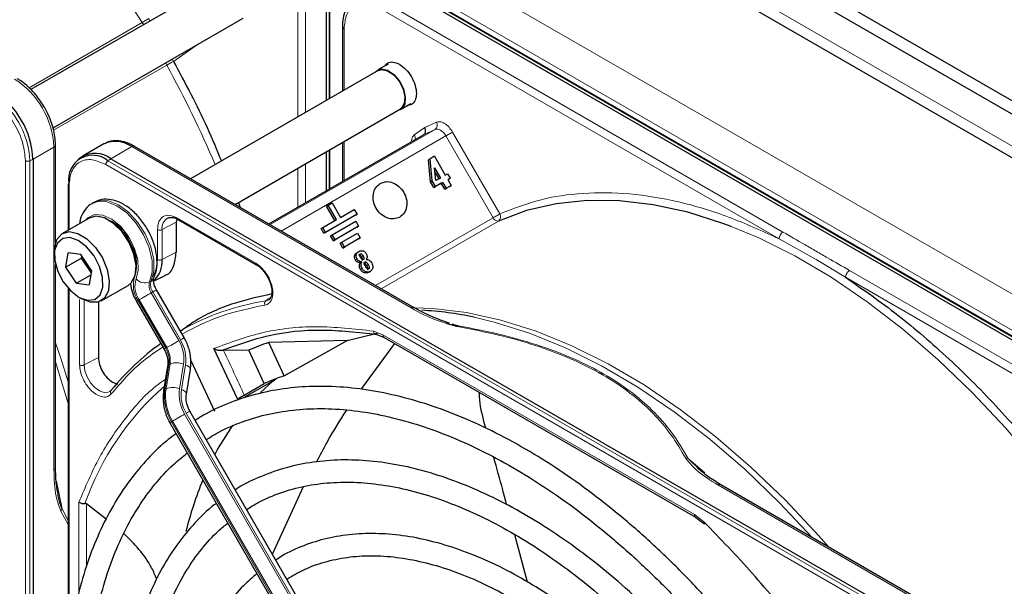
# Paper-space layout 'Blatt2' of a CAD drawing. Header units: millimetres. Extents: x 5 to 418, y 2 to 292.
# Tile 54 of 81: x 128 to 146, y 220 to 230. Entities that reach past the tile are written whole.
import ezdxf

# ---------------------------------------------------------------- set-up
doc = ezdxf.new("R2010")
doc.units = ezdxf.units.MM

psp = doc.layouts.new('Blatt2')

# ---------------------------------------------------------------- linework, layer by layer
at = {"color": 7, "linetype": 'Continuous', "lineweight": 25}
for p, q in [((118.503, 244.523), (164.041, 218.235)), ((118.503, 244.278), (164.041, 217.99)), ((118.871, 243.282), (154.622, 222.643)), ((132.007, 230.688), (128.588, 228.715)), ((133.905, 228.519), (133.905, 230.506)), ((133.967, 228.554), (133.967, 230.561)), ((150.876, 221.526), (135.305, 230.514)), ((150.954, 221.551), (135.384, 230.54)), ((128.989, 228.023), (132.407, 229.996)), ((134.193, 229.848), (134.193, 228.685)), ((135.014, 229.17), (134.83, 229.064)), ((134.835, 229.056), (131.462, 227.108)), ((135.24, 228.354), (135.424, 228.46)), ((132.262, 226.646), (135.235, 228.363)), ((129.904, 227.734), (129.528, 227.517)), ((132.871, 226.294), (135.653, 227.9)), ((134.193, 227.761), (134.193, 227.057)), ((129.033, 227.719), (129.033, 227.717)), ((129.033, 225.959), (129.033, 227.717)), ((135.481, 224.788), (130.454, 227.69)), ((133.905, 226.891), (133.905, 227.595)), ((133.967, 226.927), (133.967, 227.63)), ((128.628, 227.459), (128.628, 209.479)), ((129.498, 227.498), (129.449, 227.462)), ((130.028, 227.468), (145.598, 218.479)), ((135.739, 227.449), (135.769, 227.466)), ((135.777, 227.05), (135.739, 227.449)), ((135.846, 227.511), (135.769, 227.466)), ((135.807, 227.067), (135.769, 227.466)), ((135.846, 227.511), (136.042, 227.171)), ((135.872, 227.073), (135.85, 227.301)), ((135.85, 227.301), (135.955, 227.12)), ((135.858, 227.218), (135.925, 227.103)), ((135.777, 227.05), (135.807, 227.067)), ((135.836, 226.947), (135.777, 227.05)), ((135.866, 226.965), (135.807, 227.067)), ((135.97, 227.025), (135.836, 226.947)), ((136, 227.042), (135.866, 226.965)), ((135.955, 227.12), (135.872, 227.073)), ((135.97, 227.025), (136, 227.042)), ((136.032, 226.918), (135.97, 227.025)), ((136.062, 226.935), (136, 227.042)), ((136.042, 227.171), (136.085, 227.195)), ((136.085, 227.195), (136.13, 227.117)), ((136.13, 227.117), (136.088, 227.093)), ((136.1, 227.1), (136.088, 227.093)), ((136.088, 227.093), (136.149, 226.986)), ((136.1, 227.1), (136.13, 227.117)), ((129.259, 227.004), (129.259, 226.183)), ((135.836, 226.947), (135.866, 226.965)), ((136.119, 226.969), (136.032, 226.918)), ((136.032, 226.918), (136.062, 226.935)), ((136.149, 226.986), (136.062, 226.935)), ((136.119, 226.969), (136.149, 226.986)), ((129.72, 226.68), (129.692, 226.664)), ((132.324, 226.682), (132.356, 226.592)), ((133.936, 226.632), (134.007, 226.673)), ((134.007, 226.673), (134.157, 226.413)), ((133.906, 226.615), (133.936, 226.632)), ((134.056, 226.355), (133.906, 226.615)), ((134.086, 226.373), (133.936, 226.632)), ((134.157, 226.413), (134.405, 226.556)), ((134.405, 226.556), (134.455, 226.47)), ((129.637, 226.401), (129.156, 226.123)), ((131.213, 226.372), (131.203, 226.325)), ((131.203, 226.325), (131.203, 225.786)), ((131.236, 226.373), (132.646, 225.56)), ((133.839, 226.23), (134.086, 226.373)), ((134.425, 226.452), (133.859, 226.126)), ((134.455, 226.47), (133.889, 226.143)), ((134.01, 226.097), (134.434, 226.342)), ((134.425, 226.452), (134.455, 226.47)), ((134.434, 226.342), (134.484, 226.256)), ((133.809, 226.212), (133.839, 226.23)), ((133.859, 226.126), (133.809, 226.212)), ((133.889, 226.143), (133.839, 226.23)), ((133.859, 226.126), (133.889, 226.143)), ((134.454, 226.238), (134.03, 225.993)), ((134.484, 226.256), (134.06, 226.011)), ((134.454, 226.238), (134.484, 226.256)), ((133.98, 226.08), (134.01, 226.097)), ((134.03, 225.993), (133.98, 226.08)), ((134.06, 226.011), (134.01, 226.097)), ((134.03, 225.993), (134.06, 226.011)), ((134.15, 225.948), (134.18, 225.965)), ((134.18, 225.965), (134.463, 226.128)), ((134.23, 225.878), (134.18, 225.965)), ((134.483, 226.024), (134.2, 225.861)), ((134.513, 226.042), (134.23, 225.878)), ((134.463, 226.128), (134.513, 226.042)), ((134.483, 226.024), (134.513, 226.042)), ((129.011, 225.803), (129.011, 225.737)), ((134.2, 225.861), (134.15, 225.948)), ((134.2, 225.861), (134.23, 225.878)), ((134.456, 225.782), (134.486, 225.799)), ((129.22, 225.515), (129.259, 225.772)), ((129.503, 225.678), (129.22, 225.515)), ((129.488, 225.742), (129.259, 225.772)), ((129.678, 225.454), (129.488, 225.742)), ((129.503, 225.678), (129.508, 225.71)), ((129.528, 225.681), (129.503, 225.678)), ((129.673, 225.422), (129.503, 225.678)), ((134.543, 225.614), (134.504, 225.621)), ((134.513, 225.596), (134.543, 225.614)), ((134.635, 225.698), (134.62, 225.656)), ((129.033, 221.912), (129.033, 225.565)), ((129.411, 225.227), (129.22, 225.515)), ((129.678, 225.454), (129.64, 225.196)), ((134.513, 225.596), (134.474, 225.603)), ((134.665, 225.426), (134.695, 225.443)), ((129.666, 225.374), (129.411, 225.227)), ((130.796, 225.267), (131.002, 225.369)), ((129.259, 225.138), (129.259, 218.544)), ((129.411, 225.227), (129.64, 225.196)), ((129.856, 224.911), (130.337, 225.188)), ((131.345, 224.249), (130.849, 225.109)), ((129.449, 224.978), (129.506, 224.945)), ((130.489, 224.901), (130.985, 224.041)), ((132.867, 224.93), (132.817, 224.911)), ((129.803, 224.888), (129.803, 223.89)), ((131.276, 224.379), (131.272, 224.377)), ((136.053, 224.512), (136.263, 224.448)), ((136.162, 224.497), (136.276, 224.464)), ((134.276, 224.196), (132.867, 224.161)), ((133.145, 223.561), (134.276, 224.196)), ((134.782, 224.317), (134.943, 224.254)), ((134.942, 224.254), (140.544, 221.02)), ((132.304, 223.15), (131.882, 224.051)), ((132.052, 224.017), (132.012, 224.015)), ((132.508, 224.023), (132.052, 224.017)), ((132.786, 223.421), (132.508, 224.023)), ((133.145, 223.561), (132.867, 224.161)), ((134.54, 223.332), (135.134, 224.143)), ((131.469, 223.836), (131.892, 222.925)), ((131.048, 223.735), (130.976, 223.291)), ((131.386, 223.232), (131.458, 223.676)), ((132.94, 223.463), (132.993, 223.507)), ((132.427, 223.215), (132.786, 223.421)), ((132.94, 223.463), (132.429, 223.176)), ((132.722, 223.264), (132.94, 223.463)), ((136.245, 214.62), (131.449, 222.927)), ((131.089, 222.719), (135.885, 214.412)), ((136.772, 222.618), (136.744, 222.718)), ((140.629, 221.862), (140.411, 222.077)), ((132.933, 220.356), (133.495, 221.571)), ((146.024, 218.701), (140.997, 221.603)), ((129.942, 220.983), (129.59, 221.258)), ((140.544, 221.02), (140.693, 220.907)), ((137.524, 219.849), (137.294, 220.702))]:
    psp.add_line(p, q, dxfattribs=at)
at = {"color": 7, "linetype": 'Continuous', "lineweight": 18}
for p, q in [((163.192, 217.908), (119.352, 243.217)), ((116.877, 241.984), (152.374, 221.492)), ((116.594, 241.494), (152.091, 221.002)), ((133.953, 230.539), (133.953, 228.546)), ((135.357, 230.539), (150.928, 221.55)), ((133.388, 228.22), (133.388, 230.289)), ((133.529, 228.301), (133.529, 230.289)), ((142.116, 226.148), (134.929, 230.297)), ((142.046, 226.026), (134.859, 230.175)), ((128.556, 228.745), (130.59, 229.92)), ((134.222, 229.807), (134.222, 228.702)), ((131.578, 229.517), (131.155, 229.219)), ((131.033, 229.152), (128.999, 227.979)), ((135.674, 228.028), (135.882, 228.124)), ((132.891, 226.283), (135.859, 227.995)), ((135.486, 227.896), (135.674, 228.028)), ((135.859, 227.995), (135.653, 227.9)), ((136.174, 227.947), (137.023, 226.475)), ((136.053, 227.877), (133.091, 226.167)), ((134.222, 227.778), (134.222, 227.074)), ((136.903, 226.406), (136.053, 227.877)), ((128.628, 227.459), (129.004, 227.676)), ((129.004, 227.676), (129.004, 221.872)), ((130.028, 227.468), (130.404, 227.685)), ((130.404, 227.685), (135.431, 224.783)), ((133.953, 227.622), (133.953, 226.919)), ((128.49, 209.454), (128.49, 227.434)), ((128.571, 227.432), (128.628, 227.459)), ((128.571, 209.452), (128.571, 227.432)), ((129.976, 227.432), (130.028, 227.468)), ((145.546, 218.444), (129.976, 227.432)), ((133.529, 226.674), (133.529, 227.378)), ((145.508, 218.373), (129.937, 227.361)), ((133.388, 226.593), (133.388, 227.296)), ((129.277, 226.98), (129.277, 226.193)), ((131.203, 226.325), (130.948, 226.192)), ((131.224, 226.4), (132.633, 225.587)), ((134.79, 225.186), (136.903, 226.406)), ((137, 226.346), (134.89, 225.129)), ((130.866, 225.655), (130.866, 226.193)), ((130.948, 225.653), (130.948, 226.192)), ((142.046, 226.026), (142.712, 225.652)), ((131.203, 225.786), (130.948, 225.653)), ((134.411, 225.723), (134.441, 225.741)), ((134.455, 225.664), (134.425, 225.647)), ((134.474, 225.603), (134.504, 225.621)), ((134.564, 225.72), (134.534, 225.703)), ((134.624, 225.606), (134.594, 225.589)), ((142.712, 225.652), (143.242, 225.335)), ((134.517, 225.476), (134.547, 225.493)), ((134.584, 225.416), (134.614, 225.434)), ((134.658, 225.558), (134.628, 225.541)), ((150.5, 221.309), (143.312, 225.457)), ((130.753, 225.269), (130.725, 225.253)), ((150.429, 221.186), (143.242, 225.335)), ((129.277, 225.118), (129.277, 218.729)), ((129.465, 223.758), (129.465, 224.938)), ((129.548, 223.757), (129.548, 224.923)), ((131.014, 224.058), (130.517, 224.918)), ((130.537, 224.929), (131.034, 224.069)), ((130.783, 225.071), (130.754, 225.055)), ((131.251, 224.195), (130.754, 225.055)), ((130.783, 225.071), (131.279, 224.211)), ((132.817, 224.911), (132.896, 224.964)), ((134.75, 224.366), (134.921, 224.3)), ((134.921, 224.3), (140.523, 221.066)), ((131.034, 224.069), (131.014, 224.058)), ((129.803, 223.89), (129.548, 223.757)), ((129.259, 223.065), (129.033, 223.812)), ((131, 223.321), (131.072, 223.765)), ((131.092, 223.776), (131.02, 223.332)), ((131.072, 223.765), (131.092, 223.776)), ((131.264, 223.326), (131.336, 223.77)), ((131.37, 223.757), (131.298, 223.313)), ((131.02, 223.332), (131, 223.321)), ((136.15, 214.566), (131.355, 222.872)), ((131.383, 222.888), (136.179, 214.582)), ((131.117, 222.735), (131.137, 222.747)), ((135.913, 214.429), (131.117, 222.735)), ((131.137, 222.747), (135.933, 214.44)), ((140.411, 222.077), (140.71, 221.814)), ((129.048, 221.668), (129.15, 221.168)), ((140.947, 221.598), (145.974, 218.696)), ((129.455, 219.656), (129.455, 221.29)), ((129.59, 221.258), (129.59, 220.127)), ((129.13, 221.129), (129.259, 220.885)), ((129.259, 220.958), (129.15, 221.168)), ((140.523, 221.066), (140.695, 220.934))]:
    psp.add_line(p, q, dxfattribs=at)
at = {"color": 7, "linetype": 'Continuous', "lineweight": 18, "flags": 128}
for points in [[(130.59, 229.92), (130.096, 230.694), (129.571, 231.44), (129.018, 232.154), (128.44, 232.832), (127.84, 233.47), (127.223, 234.063), (126.592, 234.608), (125.95, 235.102), (125.302, 235.541), (124.652, 235.924), (124.003, 236.248), (123.506, 236.456)], [(136.053, 227.877), (136.033, 227.909), (136.009, 227.937), (135.983, 227.961), (135.957, 227.981), (135.93, 227.994), (135.904, 228.001), (135.88, 228.001), (135.859, 227.995)], [(136.053, 227.877), (136.068, 227.886), (136.084, 227.895), (136.101, 227.905), (136.118, 227.915), (136.134, 227.924), (136.149, 227.933), (136.163, 227.94), (136.174, 227.947)], [(130.725, 225.253), (130.773, 225.426), (130.771, 225.636), (130.718, 225.866), (130.618, 226.097), (130.48, 226.312), (130.315, 226.492), (130.136, 226.623), (129.958, 226.694), (129.794, 226.701), (129.693, 226.664)], [(129.72, 226.68), (129.822, 226.717), (129.986, 226.711), (130.165, 226.639), (130.344, 226.508), (130.509, 226.328), (130.646, 226.114), (130.746, 225.882), (130.799, 225.652), (130.802, 225.442), (130.753, 225.269)], [(129.581, 226.368), (129.616, 226.407), (129.736, 226.464), (129.885, 226.454), (130.046, 226.379), (130.205, 226.247), (130.344, 226.07), (130.449, 225.866), (130.511, 225.657), (130.522, 225.464), (130.481, 225.306)], [(148.267, 219.714), (147.774, 220.488), (147.249, 221.235), (146.696, 221.949), (146.118, 222.627), (145.518, 223.264), (144.901, 223.857), (144.27, 224.403), (143.628, 224.896), (142.98, 225.336), (142.33, 225.719), (141.681, 226.042), (141.184, 226.251)], [(130.783, 225.071), (130.806, 225.084), (130.825, 225.095), (130.838, 225.103), (130.846, 225.108), (130.849, 225.109)], [(130.537, 224.929), (130.557, 224.941), (130.581, 224.955), (130.609, 224.971), (130.638, 224.988), (130.669, 225.005), (130.699, 225.023), (130.728, 225.039), (130.754, 225.055)], [(135.486, 224.784), (135.818, 224.772), (136.422, 224.701), (137.044, 224.565), (137.678, 224.366), (138.321, 224.103), (138.97, 223.779), (139.621, 223.397), (140.268, 222.957), (140.91, 222.463), (141.541, 221.918), (142.159, 221.325), (142.758, 220.688), (142.94, 220.482)], [(142.642, 220.654), (142.053, 221.279), (141.434, 221.874), (140.801, 222.421), (140.157, 222.916), (139.507, 223.358), (138.855, 223.742), (138.204, 224.066), (137.558, 224.33), (136.922, 224.53), (136.561, 224.616)], [(131.034, 224.069), (131.054, 224.081), (131.078, 224.095), (131.105, 224.11), (131.135, 224.127), (131.165, 224.145), (131.196, 224.163), (131.225, 224.179), (131.251, 224.195)], [(131.279, 224.211), (131.302, 224.224), (131.321, 224.235), (131.335, 224.243), (131.343, 224.248), (131.345, 224.249)], [(129.033, 224.155), (129.121, 223.895), (129.259, 223.453)], [(130.009, 223.28), (129.982, 223.267), (129.908, 223.261), (129.824, 223.29), (129.74, 223.351), (129.663, 223.438), (129.601, 223.541), (129.562, 223.652), (129.548, 223.757)], [(131.37, 223.757), (131.398, 223.745), (131.422, 223.731), (131.44, 223.716), (131.452, 223.701), (131.458, 223.686), (131.458, 223.676)], [(131.298, 223.313), (131.326, 223.301), (131.35, 223.287), (131.368, 223.272), (131.38, 223.257), (131.386, 223.241), (131.386, 223.233)], [(131.137, 222.747), (131.157, 222.758), (131.181, 222.772), (131.209, 222.788), (131.238, 222.805), (131.269, 222.823), (131.299, 222.84), (131.328, 222.857), (131.355, 222.872)], [(131.383, 222.888), (131.406, 222.902), (131.425, 222.913), (131.438, 222.921), (131.447, 222.925), (131.449, 222.927)]]:
    psp.add_lwpolyline(points, dxfattribs=at)
at = {"color": 7, "linetype": 'Continuous', "lineweight": 25, "flags": 128}
for points in [[(134.79, 229.03), (134.81, 229.05), (134.897, 229.083), (135.005, 229.06), (135.118, 228.983), (135.218, 228.864)], [(134.835, 229.056), (134.9, 229.074), (135.006, 229.051), (135.116, 228.976), (135.213, 228.86), (135.284, 228.721), (135.317, 228.581), (135.306, 228.46), (135.255, 228.377), (135.235, 228.363)], [(135.218, 228.864), (135.29, 228.722), (135.324, 228.578), (135.313, 228.454), (135.261, 228.368), (135.19, 228.337)], [(141.184, 226.251), (141.037, 226.305), (140.403, 226.505), (139.782, 226.641), (139.178, 226.712), (138.594, 226.718), (138.034, 226.659), (137.502, 226.535), (137, 226.346)], [(130.337, 225.188), (130.396, 225.237), (130.464, 225.368), (130.481, 225.545), (130.444, 225.75), (130.357, 225.959), (130.231, 226.151), (130.078, 226.304), (129.915, 226.402), (129.76, 226.434), (129.637, 226.401)], [(129.011, 225.803), (129.013, 225.86), (129.056, 226.016), (129.148, 226.119), (129.279, 226.156), (129.434, 226.124), (129.597, 226.026), (129.75, 225.873), (129.876, 225.682), (129.963, 225.472), (130, 225.268), (129.983, 225.09), (129.915, 224.959), (129.802, 224.888), (129.657, 224.885), (129.506, 224.945)], [(129.173, 225.25), (129.306, 225.088), (129.457, 224.974), (129.606, 224.921), (129.737, 224.936), (129.833, 225.017), (129.882, 225.155), (129.88, 225.332), (129.825, 225.528), (129.725, 225.718), (129.592, 225.881), (129.442, 225.995), (129.292, 226.048), (129.162, 226.032), (129.066, 225.951), (129.016, 225.814), (129.019, 225.636), (129.073, 225.441), (129.173, 225.25)], [(134.276, 224.196), (134.794, 224.321), (134.824, 224.327)]]:
    psp.add_lwpolyline(points, dxfattribs=at)
at = {"color": 7, "linetype": 'Continuous', "lineweight": 18}
for centre, radius, start, end in [((129.3, 232.155), 2.581, 299.9907, 303.0858), ((130.726, 230.001), 0.159, 210.9182, 226.5298), ((131.171, 229.23), 0.159, 193.2737, 209.0877), ((132.329, 226.908), 2.592, 116.9222, 120.0039), ((113.4, 219.464), 20.119, 23.1169, 28.7865), ((131.053, 229.156), 0.12, 31.5875, 54.7451), ((127.468, 227.607), 1.537, 2.6055, 57.3945), ((127.046, 227.363), 1.527, 2.6055, 57.3945), ((135.802, 228.072), 0.0955, 306.4137, 32.9981), ((135.398, 227.838), 0.106, 345.8273, 33.1487), ((128.983, 227.722), 0.0503, 294.3747, 354.3052), ((128.533, 227.517), 0.0932, 242.8052, 294.3071), ((130.03, 227.357), 0.0932, 125.6892, 177.1989), ((129.288, 227.007), 0.0291, 184.4143, 246.9058), ((129.617, 225.578), 0.873, 343.7571, 77.8748), ((131.156, 226.22), 0.21, 119.2886, 187.7145), ((136.989, 226.438), 0.0918, 200.3456, 276.8715), ((136.943, 226.423), 0.0957, 306.4158, 32.8041), ((130.913, 225.189), 0.48, 162.4884, 214.4618), ((130.895, 225.175), 0.434, 162.4884, 214.4618), ((130.638, 225.443), 0.209, 221.048, 294.5), ((130.943, 225.184), 0.229, 162.4884, 214.4618), ((130.971, 225.2), 0.229, 162.4884, 214.4618), ((130.699, 225.366), 0.111, 299.1324, 333.6598), ((151.374, 188.778), 41.726, 119.9893, 120.0346), ((133.508, 220.487), 4.478, 98.8797, 119.9002), ((135.46, 224.745), 0.0479, 63.7264, 127.2851), ((130.692, 223.862), 0.651, 351.8933, 30.7356), ((130.681, 223.855), 0.696, 351.8933, 30.7356), ((151.87, 187.918), 41.726, 119.9893, 120.0346), ((130.628, 223.828), 0.449, 351.8933, 30.7356), ((130.648, 223.84), 0.449, 351.8933, 30.7356), ((101.535, 209.282), 33.889, 24.2762, 25.7742), ((131.089, 223.726), 0.0422, 113.9711, 167.4982), ((131.206, 223.466), 0.331, 66.9099, 110.1284), ((134.278, 219.612), 4.996, 131.1493, 160.6966), ((131.017, 223.282), 0.0422, 113.9757, 167.4497), ((131.889, 223.194), 0.898, 171.8933, 210.7356), ((131.909, 223.206), 0.898, 171.8933, 210.7356), ((131.134, 223.022), 0.331, 66.9099, 110.1284), ((131.953, 223.228), 0.696, 171.8933, 210.7356), ((131.942, 223.221), 0.651, 171.8933, 210.7356), ((151.974, 186.595), 41.726, 119.9893, 120.0346), ((128.983, 221.917), 0.0503, 294.3747, 354.3052), ((140.977, 221.557), 0.0503, 65.6929, 125.6176)]:
    psp.add_arc(centre, radius, start, end, dxfattribs=at)
at = {"color": 7, "linetype": 'Continuous', "lineweight": 25}
for centre, radius, start, end in [((127.092, 227.389), 1.537, 2.6055, 57.3945), ((130.111, 227.276), 0.503, 54.3824, 114.3071), ((129.741, 227.097), 0.468, 52.237, 121.2851), ((130.433, 227.644), 0.0503, 65.6929, 125.6176), ((129.702, 227.096), 0.434, 50.7967, 189.214), ((129.287, 227.002), 0.0279, 119.6454, 175.8931), ((129.501, 225.514), 0.981, 1.2142, 58.761), ((130.495, 225.613), 0.455, 312.0455, 5.0454), ((135.296, 218.715), 6.035, 77.9024, 86.9355), ((133.595, 220.425), 4.577, 125.6685, 140.9731), ((134.163, 220.239), 4.13, 108.2857, 113.6235), ((134.38, 219.867), 3.895, 108.4763, 114.1459), ((136.207, 219.866), 4.876, 144.7983, 152.0907), ((137.605, 219.23), 6.413, 157.439, 166.1853)]:
    psp.add_arc(centre, radius, start, end, dxfattribs=at)
for points, knots in [([(134.446, 230.349), (134.418, 230.335), (134.346, 230.298), (134.265, 230.188), (134.211, 230.042), (134.19, 229.925), (134.195, 229.858), (134.195, 229.847)], [0, 0, 0, 0, 0.167972, 0.442186, 0.708927, 0.953372, 1, 1, 1, 1]), ([(131.155, 229.219), (131.366, 228.825), (131.681, 228.236), (131.932, 227.629), (132.016, 227.428)], [0, 0, 0, 0, 0.6679059, 1, 1, 1, 1]), ([(134.964, 229.141), (134.976, 229.159), (135.008, 229.204), (135.101, 229.218), (135.18, 229.184), (135.219, 229.166)], [0, 0, 0, 0, 0.233945, 0.616972, 1, 1, 1, 1]), ([(135.219, 229.166), (135.259, 229.138), (135.339, 229.082), (135.44, 228.942), (135.507, 228.787), (135.531, 228.635), (135.507, 228.513), (135.451, 228.438), (135.395, 228.433), (135.374, 228.431)], [0, 0, 0, 0, 0.151257, 0.302513, 0.45377, 0.605027, 0.756284, 0.90754, 1, 1, 1, 1]), ([(128.833, 228.394), (128.788, 228.466), (128.724, 228.566), (128.613, 228.694), (128.515, 228.788), (128.42, 228.864), (128.363, 228.895), (128.346, 228.903)], [0, 0, 0, 0, 0.335683, 0.470249, 0.69001, 0.912206, 1, 1, 1, 1]), ([(129.031, 227.718), (129.029, 227.768), (129.027, 227.864), (128.996, 228.009), (128.95, 228.154), (128.895, 228.282), (128.85, 228.363), (128.833, 228.394)], [0, 0, 0, 0, 0.229884, 0.443951, 0.63112, 0.859055, 1, 1, 1, 1]), ([(135.653, 227.9), (135.66, 227.906), (135.675, 227.917), (135.686, 227.94), (135.69, 227.964), (135.689, 227.984), (135.684, 228.007), (135.677, 228.021), (135.674, 228.028)], [0, 0, 0, 0, 0.198498, 0.430822, 0.560297, 0.69832, 0.844889, 1, 1, 1, 1]), ([(130.454, 227.687), (130.427, 227.702), (130.356, 227.744), (130.237, 227.782), (130.1, 227.795), (129.987, 227.78), (129.932, 227.744), (129.915, 227.733)], [0, 0, 0, 0, 0.143792, 0.380812, 0.625008, 0.880873, 1, 1, 1, 1]), ([(130.799, 225.317), (130.812, 225.35), (130.849, 225.439), (130.867, 225.608), (130.843, 225.819), (130.773, 226.04), (130.661, 226.253), (130.516, 226.444), (130.346, 226.598), (130.166, 226.701), (129.99, 226.744), (129.838, 226.738), (129.758, 226.694), (129.726, 226.677)], [0, 0, 0, 0, 0.057899, 0.152686, 0.251734, 0.352726, 0.453488, 0.554523, 0.656615, 0.760844, 0.853475, 0.939999, 1, 1, 1, 1]), ([(129.695, 226.659), (129.682, 226.654), (129.62, 226.627), (129.541, 226.526), (129.48, 226.409), (129.471, 226.328), (129.469, 226.304)], [0, 0, 0, 0, 0.097085, 0.473832, 0.846947, 1, 1, 1, 1]), ([(131.054, 226.399), (131.061, 226.404), (131.073, 226.414), (131.095, 226.411), (131.105, 226.41)], [0, 0, 0, 0, 0.517593, 1, 1, 1, 1]), ([(131.105, 226.41), (131.121, 226.41), (131.157, 226.411), (131.206, 226.393), (131.235, 226.373), (131.236, 226.373)], [0, 0, 0, 0, 0.424183, 0.976421, 1, 1, 1, 1]), ([(131.237, 226.373), (131.24, 226.372), (131.248, 226.368), (131.259, 226.373), (131.264, 226.375)], [0, 0, 0, 0, 0.482278, 1, 1, 1, 1]), ([(131, 225.374), (131.006, 225.375), (131.082, 225.388), (131.172, 225.524), (131.193, 225.699), (131.203, 225.786)], [0, 0, 0, 0, 0.04476, 0.52238, 1, 1, 1, 1]), ([(134.411, 225.723), (134.413, 225.729), (134.416, 225.742), (134.43, 225.764), (134.445, 225.775), (134.456, 225.782)], [0, 0, 0, 0, 0.235668, 0.475187, 1, 1, 1, 1]), ([(134.441, 225.741), (134.443, 225.747), (134.446, 225.759), (134.46, 225.781), (134.475, 225.792), (134.486, 225.799)], [0, 0, 0, 0, 0.235668, 0.475187, 1, 1, 1, 1]), ([(134.486, 225.799), (134.498, 225.805), (134.521, 225.817), (134.548, 225.813), (134.56, 225.811)], [0, 0, 0, 0, 0.530715, 1, 1, 1, 1]), ([(134.56, 225.811), (134.566, 225.809), (134.578, 225.806), (134.594, 225.795), (134.608, 225.781), (134.615, 225.77), (134.619, 225.764)], [0, 0, 0, 0, 0.255127, 0.498018, 0.74194, 1, 1, 1, 1]), ([(134.425, 225.647), (134.422, 225.653), (134.416, 225.666), (134.41, 225.685), (134.408, 225.705), (134.41, 225.717), (134.411, 225.723)], [0, 0, 0, 0, 0.2608604, 0.506753, 0.749149, 1, 1, 1, 1]), ([(134.474, 225.603), (134.464, 225.608), (134.445, 225.618), (134.432, 225.638), (134.425, 225.647)], [0, 0, 0, 0, 0.501646, 1, 1, 1, 1]), ([(134.455, 225.664), (134.452, 225.671), (134.446, 225.683), (134.44, 225.703), (134.438, 225.722), (134.44, 225.735), (134.441, 225.741)], [0, 0, 0, 0, 0.26086, 0.506753, 0.749149, 1, 1, 1, 1]), ([(134.504, 225.621), (134.494, 225.626), (134.475, 225.636), (134.462, 225.655), (134.455, 225.664)], [0, 0, 0, 0, 0.501646, 1, 1, 1, 1]), ([(134.482, 225.739), (134.484, 225.74), (134.488, 225.742), (134.494, 225.742), (134.501, 225.741), (134.51, 225.735), (134.522, 225.723), (134.53, 225.71), (134.534, 225.703)], [0, 0, 0, 0, 0.10589, 0.203951, 0.301782, 0.407031, 0.661954, 1, 1, 1, 1]), ([(134.52, 225.689), (134.516, 225.697), (134.508, 225.711), (134.503, 225.729), (134.502, 225.74), (134.504, 225.747), (134.507, 225.753), (134.51, 225.755), (134.512, 225.756)], [0, 0, 0, 0, 0.348491, 0.608786, 0.713671, 0.808589, 0.901277, 1, 1, 1, 1]), ([(134.512, 225.756), (134.514, 225.757), (134.518, 225.759), (134.524, 225.76), (134.531, 225.758), (134.54, 225.753), (134.552, 225.74), (134.56, 225.728), (134.564, 225.72)], [0, 0, 0, 0, 0.10589, 0.203951, 0.301782, 0.407031, 0.661954, 1, 1, 1, 1]), ([(134.57, 225.655), (134.568, 225.654), (134.564, 225.652), (134.558, 225.652), (134.552, 225.653), (134.543, 225.658), (134.532, 225.67), (134.524, 225.682), (134.52, 225.689)], [0, 0, 0, 0, 0.105786, 0.203769, 0.301557, 0.4068, 0.661801, 1, 1, 1, 1]), ([(134.547, 225.493), (134.542, 225.504), (134.531, 225.524), (134.526, 225.556), (134.529, 225.587), (134.539, 225.605), (134.543, 225.614)], [0, 0, 0, 0, 0.2620119, 0.5000745, 0.7380971, 1, 1, 1, 1]), ([(134.534, 225.703), (134.539, 225.695), (134.546, 225.682), (134.551, 225.665), (134.551, 225.653), (134.549, 225.647), (134.545, 225.641), (134.542, 225.639), (134.54, 225.637)], [0, 0, 0, 0, 0.339071, 0.594513, 0.699721, 0.797263, 0.894801, 1, 1, 1, 1]), ([(134.564, 225.72), (134.569, 225.713), (134.576, 225.699), (134.581, 225.682), (134.581, 225.671), (134.579, 225.664), (134.575, 225.658), (134.572, 225.656), (134.57, 225.655)], [0, 0, 0, 0, 0.339071, 0.594513, 0.699721, 0.797263, 0.894801, 1, 1, 1, 1]), ([(134.584, 225.584), (134.584, 225.587), (134.584, 225.592), (134.586, 225.599), (134.591, 225.606), (134.595, 225.608), (134.597, 225.61)], [0, 0, 0, 0, 0.246214, 0.481536, 0.726643, 1, 1, 1, 1]), ([(134.597, 225.61), (134.599, 225.611), (134.603, 225.613), (134.61, 225.613), (134.617, 225.611), (134.621, 225.608), (134.624, 225.606)], [0, 0, 0, 0, 0.264335, 0.503766, 0.74118, 1, 1, 1, 1]), ([(134.619, 225.764), (134.624, 225.753), (134.632, 225.737), (134.636, 225.714), (134.635, 225.703), (134.635, 225.698)], [0, 0, 0, 0, 0.520179, 0.760732, 1, 1, 1, 1]), ([(134.62, 225.656), (134.63, 225.656), (134.649, 225.656), (134.676, 225.643), (134.701, 225.622), (134.713, 225.603), (134.719, 225.594)], [0, 0, 0, 0, 0.257013, 0.493304, 0.733189, 1, 1, 1, 1]), ([(134.624, 225.606), (134.629, 225.6), (134.642, 225.586), (134.652, 225.569), (134.658, 225.558)], [0, 0, 0, 0, 0.39531, 1, 1, 1, 1]), ([(132.645, 225.56), (132.649, 225.558), (132.657, 225.555), (132.668, 225.559), (132.673, 225.561)], [0, 0, 0, 0, 0.482284, 1, 1, 1, 1]), ([(132.645, 225.56), (132.645, 225.56), (132.663, 225.552), (132.702, 225.521), (132.772, 225.457), (132.814, 225.393), (132.842, 225.351)], [0, 0, 0, 0, 0.0015, 0.266685, 0.530343, 1, 1, 1, 1]), ([(134.517, 225.476), (134.512, 225.486), (134.501, 225.507), (134.496, 225.539), (134.499, 225.57), (134.509, 225.587), (134.513, 225.596)], [0, 0, 0, 0, 0.262012, 0.500075, 0.738097, 1, 1, 1, 1]), ([(134.584, 225.416), (134.577, 225.419), (134.564, 225.424), (134.54, 225.442), (134.526, 225.462), (134.517, 225.476)], [0, 0, 0, 0, 0.245674, 0.487081, 1, 1, 1, 1]), ([(134.614, 225.434), (134.607, 225.436), (134.594, 225.442), (134.57, 225.46), (134.556, 225.48), (134.547, 225.493)], [0, 0, 0, 0, 0.245674, 0.4870811, 1, 1, 1, 1]), ([(134.605, 225.534), (134.599, 225.544), (134.59, 225.56), (134.586, 225.577), (134.584, 225.584)], [0, 0, 0, 0, 0.594509, 1, 1, 1, 1]), ([(134.594, 225.589), (134.599, 225.583), (134.612, 225.569), (134.622, 225.551), (134.628, 225.541)], [0, 0, 0, 0, 0.39531, 1, 1, 1, 1]), ([(134.666, 225.485), (134.664, 225.484), (134.66, 225.482), (134.653, 225.482), (134.645, 225.485), (134.634, 225.493), (134.62, 225.509), (134.61, 225.525), (134.605, 225.534)], [0, 0, 0, 0, 0.09221, 0.180108, 0.272547, 0.377235, 0.642363, 1, 1, 1, 1]), ([(134.695, 225.443), (134.682, 225.437), (134.663, 225.428), (134.634, 225.428), (134.621, 225.432), (134.614, 225.434)], [0, 0, 0, 0, 0.525054, 0.764251, 1, 1, 1, 1]), ([(134.628, 225.541), (134.633, 225.532), (134.641, 225.517), (134.647, 225.498), (134.647, 225.485), (134.645, 225.478), (134.642, 225.472), (134.638, 225.469), (134.636, 225.468)], [0, 0, 0, 0, 0.346244, 0.60537, 0.710321, 0.805859, 0.899712, 1, 1, 1, 1]), ([(134.658, 225.558), (134.663, 225.55), (134.671, 225.535), (134.677, 225.515), (134.677, 225.503), (134.675, 225.495), (134.672, 225.489), (134.668, 225.486), (134.666, 225.485)], [0, 0, 0, 0, 0.346244, 0.60537, 0.710321, 0.805859, 0.899712, 1, 1, 1, 1]), ([(134.738, 225.507), (134.736, 225.5), (134.733, 225.486), (134.721, 225.462), (134.705, 225.451), (134.695, 225.443)], [0, 0, 0, 0, 0.246621, 0.488964, 1, 1, 1, 1]), ([(134.719, 225.594), (134.726, 225.579), (134.736, 225.558), (134.74, 225.528), (134.739, 225.514), (134.738, 225.507)], [0, 0, 0, 0, 0.511036, 0.753379, 1, 1, 1, 1]), ([(130.849, 225.109), (130.84, 225.126), (130.818, 225.167), (130.799, 225.229), (130.792, 225.281), (130.796, 225.312), (130.798, 225.315), (130.799, 225.317)], [0, 0, 0, 0, 0.1768056, 0.4226836, 0.6299768, 0.82324, 1, 1, 1, 1]), ([(132.842, 225.351), (132.864, 225.307), (132.894, 225.247), (132.917, 225.16), (132.926, 225.094), (132.923, 225.028), (132.907, 224.976), (132.888, 224.943), (132.871, 224.936), (132.865, 224.934)], [0, 0, 0, 0, 0.2383433, 0.3308666, 0.4759697, 0.6178962, 0.7639862, 0.9223788, 1, 1, 1, 1]), ([(134.665, 225.426), (134.652, 225.42), (134.633, 225.411), (134.604, 225.411), (134.591, 225.415), (134.584, 225.416)], [0, 0, 0, 0, 0.525054, 0.764251, 1, 1, 1, 1]), ([(143.242, 225.335), (143.556, 225.117), (144.186, 224.678), (145.112, 223.874), (146.012, 222.974), (146.868, 221.981), (147.67, 220.919), (148.148, 220.164), (148.386, 219.787)], [0, 0, 0, 0, 0.165419, 0.332172, 0.5, 0.667816, 0.834575, 1, 1, 1, 1]), ([(130.382, 225.223), (130.39, 225.168), (130.407, 225.059), (130.462, 224.953), (130.489, 224.901)], [0, 0, 0, 0, 0.503748, 1, 1, 1, 1]), ([(132.921, 225.034), (132.694, 224.984), (132.196, 224.872), (131.652, 224.636), (131.359, 224.42), (131.284, 224.365)], [0, 0, 0, 0, 0.383877, 0.842753, 1, 1, 1, 1]), ([(136.123, 224.504), (136.003, 224.547), (135.771, 224.629), (135.572, 224.738), (135.476, 224.79)], [0, 0, 0, 0, 0.518131, 1, 1, 1, 1]), ([(132.012, 224.015), (132.294, 224.117), (132.858, 224.322), (133.802, 224.421), (134.476, 224.345), (134.814, 224.308)], [0, 0, 0, 0, 0.333333, 0.666667, 1, 1, 1, 1]), ([(136.276, 224.464), (136.274, 224.463), (136.27, 224.46), (136.265, 224.452), (136.263, 224.448)], [0, 0, 0, 0, 0.499999, 1, 1, 1, 1]), ([(131.458, 223.676), (131.462, 223.717), (131.475, 223.828), (131.449, 224.014), (131.393, 224.164), (131.352, 224.238), (131.345, 224.249)], [0, 0, 0, 0, 0.213395, 0.580888, 0.936398, 1, 1, 1, 1]), ([(130.985, 224.041), (130.997, 224.019), (131.03, 223.955), (131.057, 223.846), (131.051, 223.77), (131.048, 223.735)], [0, 0, 0, 0, 0.219781, 0.641695, 1, 1, 1, 1]), ([(132.012, 224.015), (132.003, 224.015), (131.982, 224.014), (131.95, 224.02), (131.915, 224.032), (131.894, 224.044), (131.882, 224.051)], [0, 0, 0, 0, 0.204263, 0.43913, 0.666259, 1, 1, 1, 1]), ([(130.057, 223.45), (130.079, 223.439), (130.112, 223.421), (130.142, 223.419), (130.153, 223.419)], [0, 0, 0, 0, 0.64287, 1, 1, 1, 1]), ([(143.048, 216.421), (142.964, 216.564), (142.737, 216.952), (142.332, 217.561), (141.84, 218.245), (141.323, 218.899), (140.783, 219.521), (140.225, 220.106), (139.651, 220.652), (139.064, 221.155), (138.467, 221.612), (137.864, 222.022), (137.257, 222.381), (136.65, 222.688), (136.046, 222.941), (135.449, 223.138), (134.862, 223.277), (134.288, 223.359), (133.731, 223.382), (133.194, 223.345), (132.68, 223.251), (132.195, 223.096), (131.815, 222.933), (131.61, 222.801), (131.546, 222.759)], [0, 0, 0, 0, 0.027836, 0.075404, 0.122977, 0.170555, 0.218143, 0.265742, 0.313355, 0.360985, 0.408634, 0.456301, 0.503986, 0.551687, 0.599395, 0.647094, 0.694763, 0.742373, 0.789887, 0.837268, 0.884487, 0.931535, 0.978434, 1, 1, 1, 1]), ([(130.03, 223.301), (130.028, 223.298), (130.022, 223.288), (130.013, 223.285), (130.007, 223.283)], [0, 0, 0, 0, 0.349286, 1, 1, 1, 1]), ([(130.976, 223.291), (130.972, 223.251), (130.959, 223.139), (130.985, 222.953), (131.041, 222.804), (131.082, 222.73), (131.089, 222.719)], [0, 0, 0, 0, 0.213395, 0.580888, 0.936398, 1, 1, 1, 1]), ([(131.449, 222.927), (131.437, 222.948), (131.404, 223.012), (131.377, 223.122), (131.383, 223.197), (131.386, 223.232)], [0, 0, 0, 0, 0.219781, 0.641695, 1, 1, 1, 1]), ([(132.304, 223.15), (132.312, 223.154), (132.328, 223.161), (132.362, 223.179), (132.397, 223.198), (132.417, 223.209), (132.427, 223.215)], [0, 0, 0, 0, 0.250494, 0.503104, 0.754115, 1, 1, 1, 1]), ([(136.744, 222.718), (136.705, 222.874), (136.659, 223.055), (136.658, 223.238), (136.658, 223.263)], [0, 0, 0, 0, 0.862806, 1, 1, 1, 1]), ([(131.746, 222.413), (131.802, 222.45), (131.991, 222.573), (132.346, 222.726), (132.806, 222.87), (133.294, 222.954), (133.804, 222.982), (134.335, 222.952), (134.883, 222.865), (135.445, 222.722), (136.017, 222.524), (136.598, 222.271), (137.183, 221.964), (137.77, 221.606), (138.355, 221.199), (138.934, 220.743), (139.505, 220.243), (140.063, 219.701), (140.606, 219.12), (141.13, 218.503), (141.633, 217.854), (142.11, 217.175), (142.467, 216.629), (142.654, 216.304), (142.702, 216.221)], [0, 0, 0, 0, 0.02099, 0.069851, 0.118688, 0.167389, 0.215899, 0.264215, 0.312366, 0.360395, 0.408346, 0.456251, 0.504137, 0.552018, 0.599903, 0.6478, 0.695711, 0.743637, 0.791578, 0.839533, 0.887498, 0.935471, 0.983451, 1, 1, 1, 1]), ([(133.726, 222.01), (133.79, 222.131), (133.962, 222.459), (134.151, 222.758), (134.27, 222.946)], [0, 0, 0, 0, 0.370321, 1, 1, 1, 1]), ([(131.201, 222.524), (131.108, 222.452), (130.882, 222.277), (130.564, 221.939), (130.245, 221.523), (129.966, 221.057), (129.728, 220.546), (129.533, 219.992), (129.38, 219.399), (129.273, 218.77), (129.21, 218.108), (129.192, 217.418), (129.22, 216.703), (129.293, 215.967), (129.411, 215.214), (129.572, 214.449), (129.776, 213.676), (130.022, 212.898), (130.309, 212.121), (130.633, 211.348), (130.997, 210.585), (131.274, 210.044), (131.438, 209.764), (131.459, 209.729)], [0, 0, 0, 0, 0.0350457, 0.0847588, 0.1345869, 0.1845749, 0.234734, 0.2850474, 0.3354824, 0.3860023, 0.436574, 0.4871714, 0.5377749, 0.5883714, 0.6389554, 0.6895248, 0.7400793, 0.7906199, 0.8411485, 0.8916676, 0.9421795, 0.9926872, 1, 1, 1, 1]), ([(131.806, 209.929), (131.695, 210.129), (131.448, 210.573), (131.106, 211.277), (130.775, 212.034), (130.482, 212.796), (130.229, 213.558), (130.017, 214.317), (129.846, 215.067), (129.719, 215.805), (129.636, 216.525), (129.596, 217.225), (129.6, 217.899), (129.648, 218.544), (129.74, 219.157), (129.874, 219.733), (130.05, 220.27), (130.267, 220.765), (130.522, 221.216), (130.817, 221.618), (131.11, 221.941), (131.318, 222.106), (131.403, 222.174)], [0, 0, 0, 0, 0.042136, 0.093403, 0.144665, 0.195918, 0.24716, 0.298386, 0.349596, 0.400786, 0.451955, 0.503102, 0.554231, 0.605345, 0.656454, 0.707569, 0.758714, 0.80992, 0.861231, 0.912695, 0.964359, 1, 1, 1, 1]), ([(137.149, 221.24), (137.125, 221.329), (137.049, 221.614), (136.97, 221.9), (136.915, 222.096)], [0, 0, 0, 0, 0.3140011, 1, 1, 1, 1]), ([(129.083, 221.403), (129.069, 221.478), (129.04, 221.64), (129.035, 221.818), (129.033, 221.912)], [0, 0, 0, 0, 0.470142, 1, 1, 1, 1]), ([(142.323, 216.002), (142.236, 216.149), (142.014, 216.525), (141.623, 217.104), (141.158, 217.737), (140.667, 218.339), (140.156, 218.907), (139.626, 219.437), (139.083, 219.927), (138.528, 220.372), (137.965, 220.77), (137.398, 221.119), (136.83, 221.415), (136.264, 221.657), (135.704, 221.844), (135.155, 221.973), (134.618, 222.044), (134.099, 222.056), (133.601, 222.008), (133.126, 221.904), (132.683, 221.736), (132.396, 221.602), (132.268, 221.51), (132.267, 221.51)], [0, 0, 0, 0, 0.032875, 0.083822, 0.134775, 0.185738, 0.236713, 0.287705, 0.338718, 0.389753, 0.440814, 0.491899, 0.543005, 0.594125, 0.645237, 0.696311, 0.747305, 0.798171, 0.848856, 0.899324, 0.949573, 0.99965, 1, 1, 1, 1]), ([(140.997, 221.603), (140.917, 221.652), (140.764, 221.745), (140.639, 221.851), (140.58, 221.901)], [0, 0, 0, 0, 0.5278139, 1, 1, 1, 1]), ([(132.471, 221.157), (132.538, 221.2), (132.73, 221.323), (133.079, 221.465), (133.513, 221.587), (133.973, 221.648), (134.456, 221.653), (134.957, 221.601), (135.474, 221.492), (136.004, 221.327), (136.542, 221.107), (137.086, 220.834), (137.633, 220.509), (138.178, 220.134), (138.717, 219.711), (139.249, 219.244), (139.767, 218.734), (140.27, 218.186), (140.754, 217.603), (141.215, 216.988), (141.626, 216.388), (141.869, 215.984), (141.978, 215.803)], [0, 0, 0, 0, 0.02882, 0.081368, 0.133858, 0.186143, 0.238166, 0.289941, 0.341521, 0.392971, 0.444344, 0.49568, 0.547008, 0.598338, 0.649681, 0.701044, 0.752426, 0.803828, 0.855246, 0.906678, 0.95812, 1, 1, 1, 1]), ([(129.15, 221.168), (129.139, 221.198), (129.116, 221.258), (129.096, 221.339), (129.086, 221.389), (129.083, 221.404)], [0, 0, 0, 0, 0.4064361, 0.822172, 1, 1, 1, 1]), ([(129.455, 221.29), (129.464, 221.284), (129.479, 221.275), (129.507, 221.266), (129.535, 221.261), (129.553, 221.263), (129.562, 221.264)], [0, 0, 0, 0, 0.292814, 0.50299, 0.762282, 1, 1, 1, 1]), ([(129.59, 221.258), (129.586, 221.261), (129.58, 221.264), (129.57, 221.265), (129.564, 221.264), (129.562, 221.264)], [0, 0, 0, 0, 0.551891, 0.784479, 1, 1, 1, 1]), ([(131.927, 221.267), (131.914, 221.258), (131.773, 221.158), (131.536, 220.919), (131.223, 220.548), (130.952, 220.123), (130.721, 219.654), (130.532, 219.142), (130.387, 218.589), (130.286, 218), (130.23, 217.379), (130.219, 216.73), (130.254, 216.057), (130.334, 215.364), (130.458, 214.655), (130.626, 213.936), (130.836, 213.211), (131.088, 212.484), (131.378, 211.759), (131.708, 211.043), (131.979, 210.504), (132.149, 210.212), (132.186, 210.148)], [0, 0, 0, 0, 0.005507, 0.059059, 0.112718, 0.166568, 0.22064, 0.274924, 0.329377, 0.383948, 0.438591, 0.493268, 0.547952, 0.602625, 0.657281, 0.711917, 0.766534, 0.821135, 0.875721, 0.930297, 0.984866, 1, 1, 1, 1]), ([(132.533, 210.349), (132.468, 210.462), (132.274, 210.802), (131.988, 211.384), (131.674, 212.088), (131.399, 212.798), (131.163, 213.509), (130.968, 214.215), (130.815, 214.913), (130.706, 215.597), (130.64, 216.262), (130.618, 216.906), (130.64, 217.522), (130.705, 218.107), (130.813, 218.658), (130.963, 219.17), (131.154, 219.641), (131.384, 220.069), (131.653, 220.447), (131.903, 220.73), (132.074, 220.867), (132.132, 220.912)], [0, 0, 0, 0, 0.028011, 0.083582, 0.139147, 0.1947, 0.250238, 0.305756, 0.361251, 0.416719, 0.472159, 0.52757, 0.582957, 0.638329, 0.6937, 0.749093, 0.80455, 0.860127, 0.915892, 0.971916, 1, 1, 1, 1]), ([(143.817, 216.883), (143.606, 217.229), (143.162, 217.959), (142.404, 219.004), (141.577, 220.023), (140.988, 220.631), (140.695, 220.934)], [0, 0, 0, 0, 0.2319204, 0.4884457, 0.744971, 1, 1, 1, 1]), ([(130.855, 219.905), (130.825, 219.973), (130.682, 220.304), (130.447, 220.54), (130.26, 220.727)], [0, 0, 0, 0, 0.207584, 1, 1, 1, 1]), ([(141.6, 215.585), (141.491, 215.764), (141.255, 216.153), (140.856, 216.724), (140.415, 217.297), (139.95, 217.838), (139.467, 218.342), (138.967, 218.807), (138.456, 219.228), (137.935, 219.603), (137.41, 219.928), (136.884, 220.201), (136.36, 220.419), (135.842, 220.582), (135.335, 220.687), (134.843, 220.732), (134.369, 220.719), (133.917, 220.647), (133.494, 220.513), (133.185, 220.379), (133.03, 220.272), (132.995, 220.248)], [0, 0, 0, 0, 0.047335, 0.102503, 0.157679, 0.212871, 0.268083, 0.323322, 0.378591, 0.433894, 0.489232, 0.544601, 0.599988, 0.65536, 0.710671, 0.765857, 0.820841, 0.875554, 0.929964, 0.984107, 1, 1, 1, 1]), ([(133.194, 219.904), (133.29, 219.961), (133.502, 220.089), (133.867, 220.219), (134.276, 220.306), (134.711, 220.334), (135.166, 220.306), (135.637, 220.22), (136.122, 220.079), (136.616, 219.883), (137.117, 219.633), (137.619, 219.332), (138.12, 218.98), (138.616, 218.582), (139.102, 218.139), (139.575, 217.656), (140.03, 217.135), (140.466, 216.581), (140.873, 215.997), (141.137, 215.596), (141.255, 215.387), (141.255, 215.386)], [0, 0, 0, 0, 0.047732, 0.104951, 0.162001, 0.218715, 0.275061, 0.331102, 0.386935, 0.442647, 0.498302, 0.553942, 0.609585, 0.665249, 0.720938, 0.776655, 0.832397, 0.88816, 0.943939, 0.999729, 1, 1, 1, 1]), ([(132.656, 220.003), (132.574, 219.933), (132.379, 219.767), (132.117, 219.447), (131.864, 219.056), (131.653, 218.617), (131.484, 218.137), (131.359, 217.616), (131.279, 217.061), (131.244, 216.475), (131.255, 215.862), (131.311, 215.228), (131.412, 214.577), (131.557, 213.914), (131.744, 213.243), (131.973, 212.571), (132.241, 211.9), (132.549, 211.239), (132.774, 210.793), (132.903, 210.574), (132.908, 210.565)], [0, 0, 0, 0, 0.043569, 0.102164, 0.161004, 0.220147, 0.279578, 0.339236, 0.399046, 0.458941, 0.518871, 0.578798, 0.638704, 0.698585, 0.758439, 0.81827, 0.87808, 0.937877, 0.997664, 1, 1, 1, 1])]:
    psp.add_open_spline(points, degree=3, knots=knots, dxfattribs=at)
at = {"color": 7, "linetype": 'Continuous', "lineweight": 18}
for points in [[(134.859, 230.175), (134.775, 230.212), (134.608, 230.286), (134.398, 230.238), (134.251, 230.08), (134.232, 229.898), (134.222, 229.807)], [(137.023, 226.475), (137.016, 226.471), (137.001, 226.462), (136.968, 226.443), (136.933, 226.423), (136.913, 226.411), (136.903, 226.406)], [(130.866, 226.193), (130.872, 226.191), (130.883, 226.185), (130.906, 226.183), (130.929, 226.184), (130.942, 226.19), (130.948, 226.192)], [(130.866, 225.655), (130.872, 225.652), (130.883, 225.646), (130.906, 225.644), (130.929, 225.646), (130.942, 225.651), (130.948, 225.653)], [(143.312, 225.457), (143.303, 225.451), (143.285, 225.438), (143.261, 225.405), (143.245, 225.369), (143.243, 225.346), (143.242, 225.335)], [(129.465, 223.758), (129.471, 223.755), (129.483, 223.75), (129.506, 223.747), (129.529, 223.749), (129.542, 223.754), (129.548, 223.757)], [(140.695, 220.934), (140.693, 220.929), (140.69, 220.917), (140.692, 220.906), (140.7, 220.899), (140.71, 220.9), (140.715, 220.901)]]:
    psp.add_open_spline(points, degree=3, dxfattribs=at)
for points, knots in [([(130.721, 229.946), (130.721, 229.949), (130.722, 229.965), (130.715, 229.98), (130.709, 229.992)], [0, 0, 0, 0, 0.20111, 1, 1, 1, 1]), ([(134.222, 229.807), (134.214, 229.813), (134.197, 229.825), (134.195, 229.84), (134.193, 229.847)], [0, 0, 0, 0, 0.516167, 1, 1, 1, 1]), ([(128.49, 227.434), (128.481, 227.535), (128.468, 227.69), (128.385, 227.916), (128.3, 228.087), (128.194, 228.246), (128.041, 228.43), (127.913, 228.52), (127.83, 228.578)], [0, 0, 0, 0, 0.239457, 0.368361, 0.5, 0.631639, 0.760543, 1, 1, 1, 1]), ([(135.882, 228.124), (135.903, 228.13), (135.947, 228.141), (136.03, 228.108), (136.112, 228.041), (136.154, 227.977), (136.174, 227.947)], [0, 0, 0, 0, 0.240773, 0.5, 0.759227, 1, 1, 1, 1]), ([(135.437, 227.789), (135.439, 227.808), (135.443, 227.856), (135.47, 227.881), (135.486, 227.896)], [0, 0, 0, 0, 0.402467, 1, 1, 1, 1]), ([(129.937, 227.361), (129.854, 227.399), (129.726, 227.457), (129.572, 227.451), (129.467, 227.413), (129.381, 227.341), (129.299, 227.211), (129.286, 227.071), (129.277, 226.98)], [0, 0, 0, 0, 0.239457, 0.368361, 0.5, 0.631639, 0.760543, 1, 1, 1, 1]), ([(137.023, 226.475), (137.258, 226.567), (137.73, 226.751), (138.517, 226.864), (139.352, 226.856), (140.228, 226.711), (141.129, 226.446), (141.741, 226.166), (142.046, 226.026)], [0, 0, 0, 0, 0.16549, 0.332238, 0.5, 0.66775, 0.834504, 1, 1, 1, 1]), ([(130.866, 226.193), (130.871, 226.244), (130.882, 226.347), (130.965, 226.436), (131.083, 226.463), (131.177, 226.421), (131.224, 226.4)], [0, 0, 0, 0, 0.25, 0.5, 0.75, 1, 1, 1, 1]), ([(131.224, 226.4), (131.225, 226.395), (131.226, 226.383), (131.232, 226.374), (131.236, 226.373), (131.237, 226.373)], [0, 0, 0, 0, 0.483448, 0.966902, 1, 1, 1, 1]), ([(142.046, 226.026), (142.047, 226.037), (142.049, 226.06), (142.065, 226.096), (142.088, 226.128), (142.107, 226.141), (142.116, 226.148)], [0, 0, 0, 0, 0.249997, 0.499998, 0.749999, 1, 1, 1, 1]), ([(143.312, 225.457), (143.181, 225.533), (142.982, 225.648), (142.714, 225.803), (142.446, 225.957), (142.247, 226.073), (142.116, 226.148)], [0, 0, 0, 0, 0.327983, 0.500008, 0.672268, 1, 1, 1, 1]), ([(130.768, 225.342), (130.769, 225.343), (130.795, 225.365), (130.844, 225.457), (130.857, 225.577), (130.866, 225.655)], [0, 0, 0, 0, 0.0194453, 0.3625796, 1, 1, 1, 1]), ([(132.633, 225.587), (132.665, 225.565), (132.731, 225.52), (132.821, 225.412), (132.892, 225.287), (132.934, 225.158), (132.947, 225.037), (132.927, 224.933), (132.877, 224.859), (132.825, 224.842), (132.799, 224.834)], [0, 0, 0, 0, 0.121712, 0.25, 0.378287, 0.5, 0.621712, 0.75, 0.878287, 1, 1, 1, 1]), ([(132.633, 225.587), (132.633, 225.581), (132.635, 225.57), (132.64, 225.561), (132.645, 225.56), (132.645, 225.56)], [0, 0, 0, 0, 0.483457, 0.966913, 1, 1, 1, 1]), ([(132.799, 224.834), (132.797, 224.841), (132.793, 224.855), (132.794, 224.878), (132.802, 224.899), (132.812, 224.907), (132.817, 224.911)], [0, 0, 0, 0, 0.249991, 0.499994, 0.749997, 1, 1, 1, 1]), ([(132.799, 224.834), (132.528, 224.778), (131.999, 224.669), (131.534, 224.43), (131.308, 224.313)], [0, 0, 0, 0, 0.512779, 1, 1, 1, 1]), ([(135.431, 224.783), (135.579, 224.7), (135.768, 224.593), (136.002, 224.526), (136.053, 224.512)], [0, 0, 0, 0, 0.7825, 1, 1, 1, 1]), ([(134.75, 224.366), (134.404, 224.405), (133.712, 224.482), (132.746, 224.375), (132.17, 224.159), (131.882, 224.051)], [0, 0, 0, 0, 0.333225, 0.666786, 1, 1, 1, 1]), ([(134.814, 224.308), (134.806, 224.308), (134.792, 224.31), (134.774, 224.322), (134.758, 224.341), (134.753, 224.358), (134.75, 224.366)], [0, 0, 0, 0, 0.25, 0.5, 0.75, 1, 1, 1, 1]), ([(136.263, 224.448), (136.509, 224.4), (136.99, 224.307), (137.673, 224.114), (138.305, 223.877), (138.881, 223.59), (139.379, 223.258), (139.788, 222.893), (140.123, 222.498), (140.284, 222.221), (140.367, 222.078)], [0, 0, 0, 0, 0.12858, 0.250087, 0.37511, 0.500001, 0.624892, 0.749914, 0.87141, 1, 1, 1, 1]), ([(140.411, 222.077), (140.318, 222.234), (140.141, 222.534), (139.783, 222.94), (139.374, 223.292), (138.907, 223.599), (138.374, 223.869), (137.765, 224.104), (137.064, 224.31), (136.547, 224.411), (136.276, 224.464)], [0, 0, 0, 0, 0.1410377, 0.2683475, 0.3855262, 0.5002837, 0.6150981, 0.7323438, 0.8593359, 1, 1, 1, 1]), ([(134.942, 224.254), (134.942, 224.254), (134.934, 224.256), (134.925, 224.271), (134.922, 224.29), (134.921, 224.3)], [0, 0, 0, 0, 0.011083, 0.505541, 1, 1, 1, 1]), ([(130.958, 224.075), (130.838, 223.996), (130.496, 223.769), (130.217, 223.447), (130.035, 223.237)], [0, 0, 0, 0, 0.347882, 1, 1, 1, 1]), ([(130.035, 223.237), (130.015, 223.219), (129.974, 223.182), (129.884, 223.176), (129.785, 223.211), (129.686, 223.283), (129.596, 223.384), (129.523, 223.507), (129.474, 223.639), (129.468, 223.719), (129.465, 223.758)], [0, 0, 0, 0, 0.121713, 0.25, 0.378287, 0.5, 0.621713, 0.75, 0.878287, 1, 1, 1, 1]), ([(129.455, 221.29), (129.571, 221.565), (129.803, 222.117), (130.277, 222.803), (130.681, 223.269), (130.952, 223.46), (131.01, 223.501)], [0, 0, 0, 0, 0.304546, 0.610904, 0.917262, 1, 1, 1, 1]), ([(130.035, 223.237), (130.031, 223.243), (130.023, 223.256), (130.02, 223.277), (130.025, 223.295), (130.035, 223.303), (130.039, 223.307)], [0, 0, 0, 0, 0.25, 0.5, 0.75, 1, 1, 1, 1]), ([(140.411, 222.077), (140.404, 222.078), (140.39, 222.081), (140.375, 222.079), (140.367, 222.078)], [0, 0, 0, 0, 0.483164, 1, 1, 1, 1]), ([(140.367, 222.078), (140.425, 222.007), (140.572, 221.829), (140.806, 221.685), (140.947, 221.598)], [0, 0, 0, 0, 0.39819, 1, 1, 1, 1]), ([(129.004, 221.872), (129.008, 221.706), (129.016, 221.431), (129.097, 221.215), (129.13, 221.129)], [0, 0, 0, 0, 0.600655, 1, 1, 1, 1]), ([(129.15, 221.168), (129.148, 221.161), (129.144, 221.147), (129.134, 221.135), (129.13, 221.129)], [0, 0, 0, 0, 0.499999, 1, 1, 1, 1]), ([(140.523, 221.066), (140.525, 221.056), (140.527, 221.037), (140.536, 221.022), (140.544, 221.02), (140.544, 221.02)], [0, 0, 0, 0, 0.498396, 0.996791, 1, 1, 1, 1])]:
    psp.add_open_spline(points, degree=3, knots=knots, dxfattribs=at)
at = {"color": 7, "linetype": 'Continuous', "lineweight": 25}
for points in [[(135.223, 226.417), (135.188, 226.403), (135.118, 226.374), (134.995, 226.397), (134.882, 226.465), (134.794, 226.573), (134.745, 226.704), (134.742, 226.835), (134.784, 226.953), (134.843, 227), (134.873, 227.023)], [(134.873, 227.023), (134.908, 227.037), (134.978, 227.065), (135.101, 227.043), (135.214, 226.974), (135.302, 226.866), (135.351, 226.736), (135.354, 226.604), (135.312, 226.486), (135.253, 226.44), (135.223, 226.417)], [(129.803, 223.89), (129.807, 223.849), (129.815, 223.768), (129.874, 223.637), (129.957, 223.521), (130.024, 223.473), (130.057, 223.45)]]:
    psp.add_open_spline(points, degree=3, dxfattribs=at)

doc.saveas('drawing.dxf')
